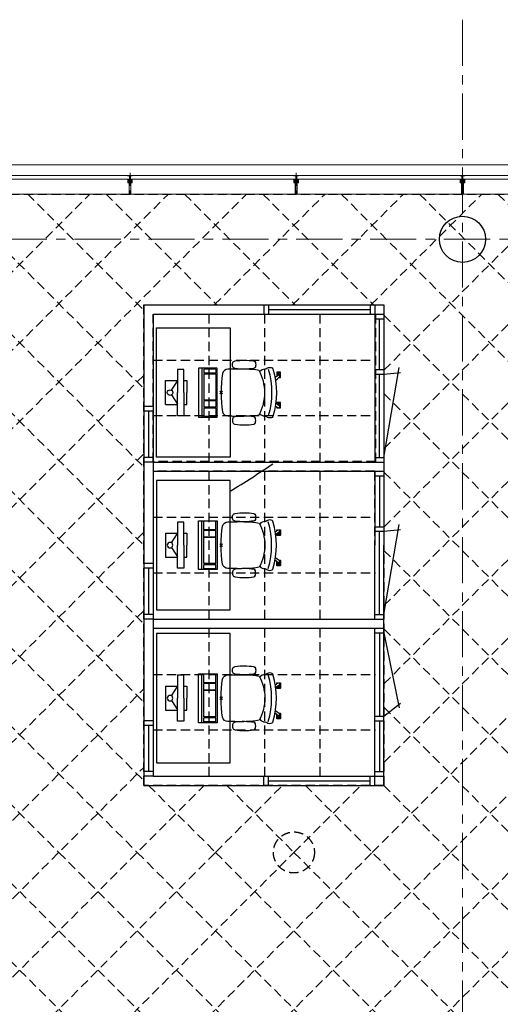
# Model space of a CAD drawing. Header units: millimetres. Extents: x 164327 to 368283, y 131426 to 274001.
# Tile 37 of 160: x 241132 to 246337, y 262014 to 272670. Entities that reach past the tile are written whole.
import ezdxf

# ---------------------------------------------------------------- set-up
doc = ezdxf.new("R2010")
doc.units = ezdxf.units.MM
doc.header["$LTSCALE"] = 400
doc.header["$PDMODE"] = 3
doc.header["$PDSIZE"] = 15
for name, pattern in [('CENTER', [2, 1.25, -0.25, 0.25, -0.25]), ('HIDDEN', [0.375, 0.25, -0.125]), ('STYLE_15', [0.240945, 0.11811, -0.059055, 0.004724, -0.059055]), ('STYLE_16', [0.177165, 0.11811, -0.059055])]:
    doc.linetypes.add(name, pattern=pattern)
for name, color, linetype in [('-gd', 2, 'Continuous'), ('inlay', 6, 'Continuous'), ('inr', 4, 'Continuous'), ('plafond', 255, 'HIDDEN'), ('plat', 5, 'Continuous'), ('sona-s008_ip0', 7, 'Continuous'), ('stramien', 1, 'CENTER'), ('symbol', 1, 'Continuous')]:
    doc.layers.add(name, color=color, linetype=linetype)
for name, color, linetype, lineweight in [('Buitenkozijnen', 140, 'Continuous', 15), ('mat-beton (ihwg)', 5, 'Continuous', 25), ('None', 7, 'Continuous', 9)]:
    doc.layers.add(name, color=color, linetype=linetype, lineweight=lineweight)

# ---------------------------------------------------------------- blocks, each defined once
blk = doc.blocks.new('Kolom O 500')
at = {"layer": 'mat-beton (ihwg)', "lineweight": 25}
blk.add_circle((0, 0), 250, dxfattribs=at)
blk = doc.blocks.new('*U131')
at = {"layer": 'None', "color": 8, "lineweight": 5, "flags": 128}
for points in [[(-5, -154), (-5, -154, 0.414214), (-5, -155), (-5, -173), (-5, -173, 0.414214), (-5, -173), (-4, -173), (-4, -173, 0.414214), (-3, -173), (-3, -173, 0.414214), (-4, -172), (-4, -172), (-4, -169), (-4, -169, -0.414214), (-4, -168), (-3, -168), (-3, -168, 0.221695), (-2, -168), (-1, -167), (-1, -167, -0.466308), (1, -167), (2, -168), (2, -168, 0.221695), (3, -168), (4, -168), (4, -168, -0.414214), (5, -169), (5, -172), (4, -172), (4, -172, 0.414214), (4, -173), (4, -173, 0.414214), (4, -173), (5, -173), (5, -173, 0.414214), (6, -173), (6, -155), (6, -155, 0.414214), (5, -154), (5, -154), (5, -155), (5, -155, -0.414214), (4, -155), (4, -155), (4, -155, -0.414214), (3, -155), (3, -151), (3, -151, -0.414214), (4, -150), (4, -150), (4, -150, -0.414214), (5, -150), (5, -151), (5, -151), (5, -151, 0.414214), (6, -150), (6, -138), (6, -138, 0.351868), (5, -137), (5, -137, 0.351868), (5, -137), (4, -139), (4, -139, 0.314902), (4, -139), (4, -140), (4, -140, -0.198912), (5, -140), (5, -140), (5, -140, -0.198912), (4, -140), (4, -141), (4, -141, 0.414214), (4, -141), (4, -141), (4, -141, -0.198912), (5, -141), (5, -142), (5, -142, -0.198912), (4, -142), (4, -142), (4, -142, 0.414214), (4, -142), (4, -143), (4, -143, -0.198912), (5, -143), (5, -143), (5, -143, -0.087489), (5, -143), (4, -144), (4, -149), (4, -149, -0.414214), (4, -149), (-4, -149), (-4, -149, -0.414214), (-4, -149), (-4, -144), (-4, -143), (-4, -143, -0.087489), (-4, -143), (-4, -143), (-4, -143, -0.198912), (-4, -143), (-4, -142), (-4, -142, 0.414214), (-4, -142), (-4, -142), (-4, -142, -0.198912), (-4, -142), (-4, -141), (-4, -141, -0.198912), (-4, -141), (-4, -141), (-4, -141, 0.414214), (-4, -141), (-4, -140), (-4, -140, -0.198912), (-4, -140), (-4, -140), (-4, -140, -0.198912), (-4, -140), (-4, -139), (-4, -139, 0.314902), (-4, -139), (-5, -137), (-5, -137, 0.351868), (-5, -137), (-5, -137, 0.351868), (-5, -138), (-5, -150), (-5, -150, 0.414214), (-5, -151), (-5, -151), (-5, -150), (-5, -150, -0.414214), (-4, -150), (-4, -150), (-4, -150, -0.414214), (-3, -151), (-3, -155), (-3, -155, -0.414214), (-4, -155), (-4, -155), (-4, -155, -0.414214), (-5, -155), (-5, -154)], [(-4, -162, -0.414214), (-4, -161), (-3, -161), (-3, -161, 0.414214), (-2, -161), (-2, -160), (-2, -160, 0.414214), (-3, -160), (-4, -160), (-4, -160, -0.414214), (-4, -160), (-4, -157), (-4, -157, -0.414214), (-4, -156), (4, -156), (4, -156, -0.414214), (5, -157), (5, -160), (5, -160, -0.414214), (4, -160), (3, -160), (3, -160, 0.414214), (3, -160), (3, -161), (3, -161, 0.414214), (3, -161), (4, -161), (4, -161, -0.414214), (5, -162), (5, -167), (5, -167, -0.414214), (4, -167), (3, -167), (3, -167, -0.221695), (3, -167), (2, -166), (2, -166, 0.466308), (-2, -166), (-3, -167), (-3, -167, -0.221695), (-3, -167), (-4, -167), (-4, -167, -0.414214), (-4, -167), (-4, -162)], [(-2, -150, 0.414214), (-2, -150), (-2, -155), (-2, -155, 0.414214), (-2, -155), (2, -155), (2, -155, 0.414214), (2, -155), (2, -150), (2, -150, 0.414214), (2, -150), (-2, -150)]]:
    blk.add_lwpolyline(points, format="xyb", close=True, dxfattribs=at)
blk = doc.blocks.new('*U132')
at = {"layer": 'None', "color": 8, "lineweight": 5, "flags": 128}
for points in [[(-13, -183), (-13, -182), (-14, -181), (-14, -181, 0.36397), (-15, -181), (-15, -181), (-15, -182), (-15, -182, -0.36397), (-16, -182), (-16, -182), (-16, -181), (-16, -181, 0.36397), (-17, -181), (-17, -181), (-17, -182), (-17, -182, -0.36397), (-18, -182), (-18, -182), (-18, -181), (-18, -181, 0.36397), (-18, -181), (-18, -181), (-19, -182), (-19, -182, -0.36397), (-19, -182), (-19, -182), (-20, -181), (-20, -181, 0.36397), (-20, -181), (-20, -181), (-21, -182), (-21, -182, -0.36397), (-21, -182), (-21, -182), (-22, -181), (-22, -181, 0.36397), (-22, -181), (-22, -181), (-22, -181), (-23, -181), (-23, -181), (-23, -181, 0.36397), (-24, -181), (-24, -181), (-24, -181), (-24, -181), (-24, -181, -0.267949), (-25, -181), (-25, -181), (-25, -181), (-25, -181, 0.339454), (-25, -181), (-25, -181, 0.339454), (-25, -181), (-25, -181), (-25, -184), (-25, -184, 0.414214), (-25, -185), (-25, -185), (-24, -185), (-24, -185, 0.414214), (-24, -184), (-24, -184), (-24, -183), (-24, -183, 0.236068), (-24, -182), (-24, -182), (-24, -182, -0.548276), (-24, -182), (-24, -182, -0.548276), (-24, -182), (-24, -182), (-24, -182, 0.250388), (-24, -182), (-24, -182), (-23, -182), (-23, -182, -0.414214), (-22, -183), (-22, -183), (-22, -183), (-22, -183, 0.414214), (-22, -184), (-22, -184), (-22, -184), (-22, -184, 0.131652), (-22, -184), (-22, -184), (-20, -183), (-13, -183)], [(-6, -181), (-6, -181, -0.388879), (-9, -183), (-9, -183), (-20, -183), (-22, -184), (-23, -184), (-23, -183), (-24, -183), (-24, -185), (24, -185), (24, -183), (23, -183), (23, -184), (22, -184), (20, -183), (9, -183), (9, -183, -0.388879), (6, -181), (6, -181), (5, -173), (3, -173), (3, -171), (-2, -171), (-2, -173), (-5, -173), (-6, -181)], [(14, -183), (14, -182), (15, -181), (15, -181, -0.36397), (15, -181), (15, -181), (15, -182), (15, -182, 0.36397), (16, -182), (16, -182), (16, -181), (16, -181, -0.36397), (17, -181), (17, -181), (17, -182), (17, -182, 0.36397), (18, -182), (18, -182), (18, -181), (18, -181, -0.36397), (19, -181), (19, -181), (19, -182), (19, -182, 0.36397), (19, -182), (19, -182), (20, -181), (20, -181, -0.36397), (20, -181), (20, -181), (21, -182), (21, -182, 0.36397), (21, -182), (21, -182), (22, -181), (22, -181, -0.36397), (22, -181), (22, -181), (22, -181), (23, -181), (24, -181), (24, -181, -0.36397), (24, -181), (24, -181), (24, -181), (25, -181), (25, -181, 0.267949), (25, -181), (25, -181), (25, -181), (25, -181, -0.339454), (25, -181), (25, -181, -0.339454), (26, -181), (26, -181), (26, -184), (26, -184, -0.414214), (25, -185), (25, -185), (24, -185), (24, -185, -0.414214), (24, -184), (24, -184), (24, -183), (24, -183, -0.236068), (24, -182), (24, -182), (24, -182, 0.548276), (24, -182), (24, -182, 0.548276), (24, -182), (24, -182), (24, -182, -0.250388), (24, -182), (24, -182), (23, -182), (23, -182, 0.414214), (23, -183), (23, -183), (23, -183), (23, -183, -0.414214), (22, -184), (22, -184), (22, -184), (22, -184, -0.131652), (22, -184), (22, -184), (21, -183), (14, -183)]]:
    blk.add_lwpolyline(points, format="xyb", close=True, dxfattribs=at)
blk = doc.blocks.new('verticale stijl 150x50 UV')
at = {"layer": 'None', "color": 8, "linetype": 'STYLE_15', "lineweight": 5}
blk.add_line((0, -216), (0, 35), dxfattribs=at)
at = {"layer": 'None', "color": 8, "lineweight": 5}
for p, q in [((-26, -143), (-26, -143)), ((-26, -144), (-26, -144)), ((-25, -133), (-25, -133)), ((-25, -134), (-25, -134)), ((-25, -135), (-25, -135)), ((-25, -136), (-25, -136)), ((-25, -137), (-25, -137)), ((-25, -137), (-25, -137)), ((-25, -138), (-25, -138)), ((-25, -139), (-25, -139)), ((-25, -140), (-25, -140)), ((-25, -141), (-25, -141)), ((-25, -142), (-25, -142)), ((-25, -142), (-25, -142)), ((-25, -143), (-25, -143)), ((-25, -145), (-25, -145)), ((-24, -133), (-24, -133)), ((-24, -134), (-24, -134)), ((-24, -135), (-24, -135)), ((-24, -135), (-24, -135)), ((-24, -136), (-24, -136)), ((-24, -137), (-24, -137)), ((-24, -138), (-24, -138)), ((-24, -139), (-24, -139)), ((-24, -139), (-24, -139)), ((-24, -140), (-24, -140)), ((-24, -141), (-24, -141)), ((-24, -142), (-24, -142)), ((-24, -143), (-24, -143)), ((-24, -144), (-24, -144)), ((-23, -133), (-23, -133)), ((-23, -134), (-23, -134)), ((-23, -135), (-23, -135)), ((-23, -136), (-23, -136)), ((-23, -137), (-23, -137)), ((-23, -137), (-23, -137)), ((-23, -138), (-23, -138)), ((-23, -139), (-23, -139)), ((-23, -140), (-23, -140)), ((-23, -141), (-23, -141)), ((-23, -142), (-23, -142)), ((-23, -145), (-23, -145)), ((-22, -127), (-22, -127)), ((-22, -128), (-22, -128)), ((-22, -129), (-22, -129)), ((-22, -129), (-22, -129)), ((-22, -130), (-22, -130)), ((-22, -131), (-22, -131)), ((-22, -132), (-22, -132)), ((-22, -133), (-22, -133)), ((-22, -133), (-22, -133)), ((-22, -133), (-22, -133)), ((-22, -134), (-22, -134)), ((-22, -134), (-22, -134)), ((-22, -135), (-22, -135)), ((-22, -135), (-22, -135)), ((-22, -140), (-22, -140)), ((-22, -140), (-22, -140)), ((-22, -141), (-22, -141)), ((-22, -141), (-22, -141)), ((-22, -142), (-22, -142)), ((-22, -144), (-22, -144)), ((-22, -145), (-22, -145)), ((-21, -126), (-21, -126)), ((-21, -129), (-21, -129)), ((-21, -130), (-21, -130)), ((-21, -131), (-21, -131)), ((-21, -131), (-21, -131)), ((-21, -132), (-21, -132)), ((-21, -133), (-21, -133)), ((-21, -134), (-21, -134)), ((-21, -135), (-21, -135)), ((-21, -135), (-21, -135)), ((-21, -136), (-21, -136)), ((-21, -137), (-21, -137)), ((-21, -138), (-21, -138)), ((-21, -139), (-21, -139)), ((-21, -139), (-21, -139)), ((-21, -140), (-21, -140)), ((-21, -141), (-21, -141)), ((-21, -144), (-21, -144)), ((-20, -126), (-20, -126)), ((-20, -130), (-20, -130)), ((-20, -131), (-20, -131)), ((-20, -132), (-20, -132)), ((-20, -133), (-20, -133)), ((-20, -133), (-20, -133)), ((-20, -134), (-20, -134)), ((-20, -135), (-20, -135)), ((-20, -136), (-20, -136)), ((-20, -137), (-20, -137)), ((-20, -137), (-20, -137)), ((-20, -138), (-20, -138)), ((-20, -139), (-20, -139)), ((-20, -140), (-20, -140)), ((-20, -141), (-20, -141)), ((-20, -142), (-20, -142)), ((-20, -142), (-20, -142)), ((-20, -143), (-20, -143)), ((-20, -144), (-20, -144)), ((-19, -126), (-19, -126)), ((-19, -127), (-19, -127)), ((-19, -129), (-19, -129)), ((-19, -130), (-19, -130)), ((-19, -131), (-19, -131)), ((-19, -131), (-19, -131)), ((-19, -132), (-19, -132)), ((-19, -133), (-19, -133)), ((-19, -134), (-19, -134)), ((-19, -135), (-19, -135)), ((-19, -140), (-19, -140)), ((-19, -141), (-19, -141)), ((-19, -142), (-19, -142)), ((-18, -128), (-18, -128)), ((-18, -129), (-18, -129)), ((-18, -129), (-18, -129)), ((-18, -133), (-18, -133)), ((-18, -134), (-18, -134)), ((-18, -135), (-18, -135)), ((-18, -140), (-18, -140)), ((-18, -141), (-18, -141)), ((-18, -142), (-18, -142)), ((-18, -142), (-18, -142)), ((-17, -133), (-17, -133)), ((-17, -133), (-17, -133)), ((-17, -134), (-17, -134)), ((-17, -134), (-17, -134)), ((-17, -135), (-17, -135)), ((-17, -135), (-17, -135)), ((-17, -135), (-17, -135)), ((-17, -136), (-17, -136)), ((-17, -136), (-17, -136)), ((-17, -137), (-17, -137)), ((-17, -137), (-17, -137)), ((-17, -137), (-17, -137)), ((-17, -138), (-17, -138)), ((-17, -138), (-17, -138)), ((-17, -139), (-17, -139)), ((-17, -139), (-17, -139)), ((-17, -139), (-17, -139)), ((-17, -140), (-17, -140)), ((-17, -140), (-17, -140)), ((-17, -141), (-17, -141)), ((-17, -141), (-17, -141)), ((-17, -142), (-17, -142)), ((-17, -142), (-17, -142)), ((-17, -142), (-17, -142)), ((-17, -143), (-17, -143)), ((-17, -143), (-17, -143)), ((-16, -141), (-16, -141)), ((-16, -142), (-16, -142)), ((-16, -143), (-16, -143)), ((-16, -144), (-16, -144)), ((-15, -142), (-15, -142)), ((-15, -143), (-15, -143)), ((-15, -144), (-15, -144)), ((-15, -145), (-15, -145)), ((-14, -142), (-14, -142)), ((-14, -143), (-14, -143)), ((-14, -144), (-14, -144)), ((-14, -144), (-14, -144)), ((-13, -143), (-13, -143)), ((-13, -144), (-13, -144))]:
    blk.add_line(p, q, dxfattribs=at)
at = {"layer": 'None', "color": 8, "linetype": 'STYLE_16', "lineweight": 5}
for p, q in [((-2, -155), (0, -154)), ((-2, -157), (-2, -155)), ((-1, -157), (-1, -155)), ((-1, -157), (-1, -155)), ((2, -155), (0, -154)), ((1, -157), (1, -155)), ((2, -157), (2, -155)), ((2, -157), (2, -155))]:
    blk.add_line(p, q, dxfattribs=at)
at = {"layer": 'None', "color": 8, "linetype": 'Continuous', "lineweight": 5, "flags": 128}
for points in [[(-10, 15), (10, 15), (10, -105), (25, -105), (25, -117), (-25, -117), (-25, -105), (-10, -105)], [(-8, 13), (-8, -105), (8, -105), (8, 13)], [(8, -107), (-8, -107), (-23, -107), (-23, -115), (23, -115), (23, -107)]]:
    blk.add_lwpolyline(points, close=True, dxfattribs=at)
at = {"layer": 'None', "color": 8, "lineweight": 5, "flags": 128}
for points in [[(-15, -145), (-15, -145, 0.390793), (-13, -144), (-13, -144, 0.390793), (-14, -142), (-14, -142, -0.352623), (-16, -140), (-16, -133), (-16, -133, 0.414214), (-16, -133), (-18, -133), (-18, -133), (-18, -133, -0.520293), (-18, -133), (-18, -130), (-18, -130), (-18, -128), (-18, -128, -0.577863), (-18, -128), (-18, -128), (-18, -128, 0.366605), (-18, -127), (-18, -127, 0.366605), (-18, -127), (-18, -127, -0.130834), (-19, -126), (-19, -126, 0.439074), (-21, -126), (-21, -126, -0.133252), (-22, -127), (-22, -127, 0.366605), (-22, -127), (-22, -127, 0.366605), (-22, -128), (-22, -128), (-22, -128, -0.577455), (-22, -128), (-22, -130), (-22, -130), (-22, -133), (-22, -133, -0.52048), (-22, -133), (-22, -133), (-25, -133), (-25, -133, 0.414214), (-25, -133), (-25, -141), (-25, -141, -0.255976), (-26, -143), (-26, -143, 0.749676), (-25, -145), (-21, -145), (-21, -145, 0.414214), (-19, -143), (-19, -143, -0.402808), (-19, -142), (-19, -142, -0.402808), (-18, -143), (-18, -143, 0.233259), (-18, -143), (-15, -144), (-15, -144, -0.419014), (-15, -144), (-15, -144, -0.419014), (-15, -144), (-16, -144), (-16, -144, 0.414214), (-16, -144), (-16, -144, 0.414214), (-16, -145)], [(-23, -142), (-23, -142, 0.418874), (-24, -142), (-24, -142, -0.396568), (-25, -143), (-25, -143, 0.437017), (-26, -144), (-26, -144, 0.437017), (-25, -144), (-22, -144), (-22, -144, 0.263556), (-20, -143), (-20, -143, 0.552342), (-21, -142)], [(25, -133), (25, -117), (23, -117), (-23, -117), (-25, -117), (-25, -133), (-22, -133), (-22, -128), (-23, -128), (-23, -127), (-22, -127), (-22, -125), (-22, -124), (-22, -120), (-22, -120, -0.414214), (-20, -119), (-20, -119), (-20, -119, -0.414214), (-18, -120), (-18, -124), (-18, -125), (-18, -127), (-18, -127), (-18, -128), (-18, -128), (-18, -133), (-16, -133), (-16, -120), (-16, -120, -0.414214), (-15, -119), (-15, -119), (-7, -119), (-7, -119, -0.414214), (-5, -120), (-5, -137), (-4, -137), (-4, -140), (-4, -140), (-4, -140), (-4, -141), (-4, -141), (-4, -142), (-4, -142), (-4, -143), (-4, -144), (-4, -149), (-2, -149), (-2, -138), (-2, -138, -0.414214), (0, -136), (0, -136), (0, -136, -0.414214), (2, -138), (2, -149), (4, -149), (4, -144), (4, -143), (4, -142), (4, -142), (4, -141), (4, -141), (4, -140), (4, -140), (4, -140), (4, -137), (5, -137), (5, -120), (5, -120, -0.414214), (7, -119), (7, -119), (15, -119), (15, -119, -0.414214), (16, -120), (16, -133), (18, -133), (18, -128), (18, -128), (18, -127), (18, -127), (18, -125), (18, -124), (18, -120), (18, -120, -0.414214), (20, -119), (20, -119), (20, -119, -0.414214), (22, -120), (22, -124), (22, -125), (22, -127), (23, -127), (23, -128), (22, -128), (22, -133)], [(-23, -136), (-23, -136, -0.414214), (-22, -135), (-22, -135, -0.414214), (-21, -136), (-21, -139), (-21, -139, -0.414214), (-22, -140), (-22, -140, -0.414214), (-23, -139)], [(-21, -128, -0.29188), (-21, -127), (-20, -127), (-20, -127, -0.344328), (-20, -127), (-19, -127), (-19, -127, -0.29188), (-19, -128), (-19, -130), (-19, -130, -0.348796), (-20, -130), (-20, -130, -0.348796), (-21, -130), (-21, -128)], [(-19, -140, -0.414214), (-20, -139), (-20, -136), (-20, -136, -0.414214), (-19, -135), (-19, -135, -0.414214), (-18, -136), (-18, -139), (-18, -139, -0.414214), (-19, -140)], [(0, -157), (0, -157, -0.163834), (-4, -156), (-4, -156), (-4, -156, -0.234469), (-5, -155), (-5, -155), (-5, -154), (5, -154), (5, -155), (5, -155, -0.234469), (4, -156), (4, -156), (4, -156, -0.163834), (0, -157), (0, -157)], [(15, -145), (15, -145, -0.390793), (13, -144), (13, -144, -0.390793), (14, -142), (14, -142, 0.352623), (16, -140), (16, -133), (16, -133, -0.414214), (16, -133), (18, -133), (18, -133), (18, -133, 0.520293), (18, -133), (18, -130), (18, -130), (18, -128), (18, -128, 0.577863), (18, -128), (18, -128), (18, -128, -0.366605), (18, -127), (18, -127, -0.366605), (18, -127), (18, -127, 0.130834), (19, -126), (19, -126, -0.439074), (21, -126), (21, -126, 0.133252), (22, -127), (22, -127, -0.366605), (22, -127), (22, -127, -0.366605), (22, -128), (22, -128), (22, -128, 0.577455), (22, -128), (22, -130), (22, -130), (22, -133), (22, -133, 0.52048), (22, -133), (22, -133), (25, -133), (25, -133, -0.414214), (25, -133), (25, -141), (25, -141, 0.255976), (26, -143), (26, -143, -0.749676), (25, -145), (21, -145), (21, -145, -0.414214), (19, -143), (19, -143, 0.402808), (19, -142), (19, -142, 0.402808), (18, -143), (18, -143, -0.233259), (18, -143), (15, -144), (15, -144, 0.419014), (15, -144), (15, -144, 0.419014), (15, -144), (16, -144), (16, -144, -0.414214), (16, -144), (16, -144, -0.414214), (16, -145)], [(19, -140, 0.414214), (20, -139), (20, -136), (20, -136, 0.414214), (19, -135), (19, -135, 0.414214), (18, -136), (18, -139), (18, -139, 0.414214), (19, -140)], [(21, -128, 0.29188), (21, -127), (20, -127), (20, -127, 0.344328), (20, -127), (19, -127), (19, -127, 0.29188), (19, -128), (19, -130), (19, -130, 0.348796), (20, -130), (20, -130, 0.348796), (21, -130), (21, -128)], [(23, -142), (23, -142, -0.418874), (24, -142), (24, -142, 0.396568), (25, -143), (25, -143, -0.437017), (26, -144), (26, -144, -0.437017), (25, -144), (22, -144), (22, -144, -0.263556), (20, -143), (20, -143, -0.552342), (21, -142)], [(23, -136), (23, -136, 0.414214), (22, -135), (22, -135, 0.414214), (21, -136), (21, -139), (21, -139, 0.414214), (22, -140), (22, -140, 0.414214), (23, -139)]]:
    blk.add_lwpolyline(points, format="xyb", close=True, dxfattribs=at)
blk.add_lwpolyline([(4, -119), (4, -134), (-4, -134), (-4, -119)], close=True, dxfattribs=at)
at = {"layer": 'None', "color": 8, "linetype": 'STYLE_16', "lineweight": 5}
for centre, radius, start, end in [((-2, -158), 3.38, 79.3357, 100.6643), ((0, -163), 8.16, 82.9585, 97.0415), ((0, -160), 3.5, 73.4149, 106.5851), ((2, -158), 3.38, 79.3357, 100.6643)]:
    blk.add_arc(centre, radius, start, end, dxfattribs=at)
at = {"layer": 'None', "color": 7}
for name in ['*U132', '*U131']:
    blk.add_blockref(name, (0, 0), dxfattribs=at)
blk = doc.blocks.new('Vliesgevelelement 4 150x50 1_200')
at = {"layer": 'Buitenkozijnen', "color": 7, "xscale": -1, "rotation": 270.0000000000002}
blk.add_blockref('verticale stijl 150x50 UV', (-5, 0), dxfattribs=at)
blk = doc.blocks.new('SONA-S008_B2')
at = {"layer": '-gd'}
blk.add_open_spline([(-253, -510), (-88, -560), (88, -560), (253, -510)], degree=3, dxfattribs=at)
for points in [[(-207, -16), (-79, 5), (80, 5), (207, -16)], [(-253, -272), (-257, -207), (-252, -139), (-253, -74)], [(-253, -74), (-253, -52), (-233, -20), (-207, -16)], [(207, -16), (233, -20), (253, -52), (253, -74)], [(253, -74), (252, -139), (257, -207), (253, -272)], [(-343, -154), (-353, -221), (-352, -288), (-343, -355)], [(-325, -126), (-337, -132), (-340, -141), (-343, -154)], [(-278, -126), (-288, -121), (-315, -121), (-325, -126)], [(-261, -154), (-263, -141), (-266, -132), (-278, -126)], [(-261, -355), (-252, -288), (-250, -221), (-261, -154)], [(261, -355), (252, -288), (250, -221), (261, -154)], [(261, -154), (263, -141), (266, -132), (278, -126)], [(278, -126), (288, -121), (315, -121), (325, -126)], [(325, -126), (337, -132), (340, -141), (343, -154)], [(343, -154), (353, -221), (352, -288), (343, -355)], [(-255, -304), (-254, -304), (-253, -305), (-252, -305)], [(-239, -412), (-253, -366), (-250, -319), (-253, -272)], [(253, -272), (250, -319), (253, -366), (239, -412)], [(252, -298), (253, -297), (254, -297), (255, -297)], [(-343, -355), (-341, -363), (-334, -370), (-326, -372)], [(-326, -372), (-310, -376), (-293, -376), (-277, -372)], [(-277, -372), (-270, -370), (-262, -363), (-261, -355)], [(-251, -332), (-253, -332), (-255, -331), (-258, -330)], [(-227, -418), (-247, -437), (-256, -455), (-256, -474)], [(239, -412), (95, -494), (-95, -494), (-239, -412)], [(256, -474), (256, -455), (247, -437), (227, -418)], [(257, -323), (255, -324), (253, -324), (251, -325)], [(277, -372), (270, -370), (262, -363), (261, -355)], [(326, -372), (310, -376), (293, -376), (277, -372)], [(343, -355), (341, -363), (334, -370), (326, -372)], [(-272, -515), (-274, -534), (-274, -556), (-259, -560)], [(-256, -474), (-255, -489), (-270, -500), (-272, -515)], [(272, -515), (270, -500), (255, -489), (256, -474)], [(259, -560), (274, -556), (274, -534), (272, -515)], [(-259, -560), (-77, -614), (79, -614), (259, -560)], [(-222, -607), (-222, -605), (-221, -603), (-219, -603)], [(-222, -615), (-222, -615), (-222, -607), (-222, -607)], [(-219, -615), (-219, -615), (-222, -615), (-222, -615)], [(-222, -630), (-222, -630), (-222, -618), (-222, -618)], [(-222, -618), (-222, -618), (-199, -618), (-199, -618)], [(-199, -630), (-199, -630), (-222, -630), (-222, -630)], [(-222, -641), (-222, -641), (-222, -633), (-222, -633)], [(-222, -633), (-222, -633), (-219, -633), (-219, -633)], [(-219, -603), (-219, -603), (-192, -603), (-177, -603)], [(-199, -615), (-199, -615), (-219, -615), (-219, -615)], [(-219, -633), (-219, -633), (-199, -633), (-199, -633)], [(-199, -618), (-199, -618), (-199, -615), (-199, -615)], [(-199, -615), (-199, -615), (-187, -615), (-187, -615)], [(-199, -618), (-199, -618), (-189, -618), (-187, -618)], [(-199, -633), (-199, -633), (-199, -630), (-199, -630)], [(-199, -630), (-199, -630), (-187, -630), (-187, -630)], [(-199, -633), (-199, -633), (-187, -633), (-187, -633)], [(-183, -633), (-188, -629), (-190, -621), (-186, -615)], [(-185, -615), (-186, -615), (-187, -615), (-187, -615)], [(-187, -615), (-187, -615), (-187, -616), (-187, -617)], [(-186, -630), (-186, -630), (-187, -630), (-187, -630)], [(-187, -630), (-187, -630), (-187, -633), (-187, -633)], [(-187, -633), (-187, -633), (-185, -633), (-183, -633)], [(-186, -615), (-186, -615), (-176, -603), (-163, -584)], [(-165, -630), (-169, -636), (-177, -638), (-183, -633)], [(-183, -633), (-183, -633), (-183, -633), (-183, -633)], [(-167, -633), (-167, -633), (-166, -633), (-166, -633)], [(-166, -633), (-166, -633), (-163, -633), (-163, -633)], [(-135, -589), (-152, -614), (-165, -630), (-165, -630)], [(-163, -630), (-163, -630), (-163, -630), (-164, -630)], [(-163, -628), (-163, -629), (-163, -630), (-163, -630)], [(-163, -633), (-163, -633), (-163, -641), (-163, -641)], [(106, -607), (106, -605), (108, -603), (110, -603)], [(106, -615), (106, -615), (106, -607), (106, -607)], [(110, -615), (110, -615), (106, -615), (106, -615)], [(106, -630), (106, -630), (106, -618), (106, -618)], [(106, -618), (106, -618), (130, -618), (130, -618)], [(130, -630), (130, -630), (106, -630), (106, -630)], [(106, -641), (106, -641), (106, -633), (106, -633)], [(106, -633), (106, -633), (110, -633), (110, -633)], [(110, -603), (110, -603), (116, -603), (123, -603)], [(130, -615), (130, -615), (110, -615), (110, -615)], [(110, -633), (110, -633), (130, -633), (130, -633)], [(143, -630), (143, -630), (132, -615), (115, -592)], [(130, -618), (130, -618), (130, -615), (130, -615)], [(130, -615), (130, -615), (131, -615), (132, -615)], [(130, -618), (130, -618), (132, -618), (134, -618)], [(130, -633), (130, -633), (130, -630), (130, -630)], [(130, -630), (130, -630), (142, -630), (142, -630)], [(130, -633), (130, -633), (142, -633), (142, -633)], [(143, -630), (142, -630), (142, -630), (142, -630)], [(142, -630), (142, -630), (142, -633), (142, -633)], [(142, -633), (142, -633), (143, -633), (145, -633)], [(161, -633), (155, -637), (147, -636), (143, -630)], [(144, -587), (156, -604), (164, -615), (164, -615)], [(155, -603), (159, -603), (162, -603), (162, -603)], [(164, -615), (168, -621), (167, -629), (161, -633)], [(161, -633), (161, -633), (161, -633), (161, -633)], [(162, -603), (164, -603), (166, -605), (166, -607)], [(162, -633), (162, -633), (162, -633), (162, -633)], [(162, -633), (162, -633), (166, -633), (166, -633)], [(166, -615), (166, -615), (165, -615), (164, -615)], [(166, -630), (166, -630), (165, -630), (164, -630)], [(165, -618), (166, -618), (166, -618), (166, -618)], [(166, -607), (166, -607), (166, -615), (166, -615)], [(166, -618), (166, -618), (166, -619), (166, -620)], [(166, -626), (166, -628), (166, -630), (166, -630)], [(166, -633), (166, -633), (166, -641), (166, -641)], [(-219, -645), (-221, -645), (-222, -643), (-222, -641)], [(-167, -645), (-167, -645), (-219, -645), (-219, -645)], [(-163, -641), (-163, -643), (-165, -645), (-167, -645)], [(110, -645), (108, -645), (106, -643), (106, -641)], [(162, -644), (162, -644), (110, -645), (110, -645)], [(166, -641), (166, -643), (164, -644), (162, -644)]]:
    blk.add_open_spline(points, degree=3)
at = {"layer": 'sona-s008_ip0'}
blk.add_point((0, 0), dxfattribs=at)
blk = doc.blocks.new('SYMB-CMP4_B2')
for p, q in [((-130, 558), (130, 558)), ((-130, 558), (-130, 428)), ((130, 558), (130, 428)), ((-250, 358), (-250, 428)), ((-250, 428), (0, 428)), ((-25, 492), (-125, 428)), ((250, 428), (0, 428)), ((25, 492), (125, 428)), ((250, 358), (250, 428)), ((0, 358), (-250, 358)), ((-130, 358), (-130, 328)), ((-130, 328), (0, 328)), ((0, 358), (250, 358)), ((130, 328), (0, 328)), ((130, 358), (130, 328)), ((265, 200), (-265, 200)), ((-265, 200), (-265, 0)), ((265, 163), (-265, 163)), ((-167, 142), (-260, 142)), ((-260, 13), (-260, 142)), ((-167, 13), (-167, 142)), ((-88, 142), (-159, 142)), ((-159, 13), (-159, 142)), ((-88, 13), (-88, 142)), ((200, 142), (-82, 142)), ((-82, 13), (-82, 142)), ((200, 13), (200, 142)), ((255, 142), (212, 142)), ((212, 13), (212, 142)), ((255, 13), (255, 142)), ((265, 0), (265, 200)), ((-265, 0), (265, 0)), ((-167, 13), (-260, 13)), ((-88, 13), (-159, 13)), ((200, 13), (-82, 13)), ((255, 13), (212, 13))]:
    blk.add_line(p, q)
blk.add_circle((0, 508), 30)
blk = doc.blocks.new('plat E1')
at = {"layer": 'Buitenkozijnen', "color": 43, "linetype": 'Continuous', "lineweight": 9}
for p, q in [((0, 15897), (37825, 15897)), ((0, 15582), (37800, 15582))]:
    blk.add_line(p, q, dxfattribs=at)
at = {"layer": 'Buitenkozijnen', "color": 140, "linetype": 'Continuous', "lineweight": 15}
for p, q in [((37800, 15782), (35, 15782)), ((37800, 15742), (35, 15742)), ((37800, 15742), (135, 15742))]:
    blk.add_line(p, q, dxfattribs=at)
at = {"layer": 'inlay'}
blk.add_arc((13140, 22206), 11495, 301.1459, 303.8695, dxfattribs=at)
at = {"layer": 'inr'}
for points in [[(18286, 12733), (18286, 14133), (19086, 14133), (19086, 12733)], [(18286, 12482), (18286, 11082), (19086, 11082), (19086, 12482)], [(18286, 10826), (18286, 9426), (19086, 9426), (19086, 10826)]]:
    blk.add_lwpolyline(points, close=True, dxfattribs=at)
at = {"layer": 'plat'}
for p, q in [((18150, 14382), (20750, 14382)), ((18150, 14382), (18150, 9182)), ((18250, 14282), (20750, 14282)), ((18250, 14282), (18250, 9282)), ((19450, 14382), (19450, 14282)), ((19500, 14382), (19500, 14282)), ((19500, 14332), (20600, 14332)), ((20600, 14382), (20600, 14282)), ((20650, 14382), (20650, 12682)), ((20750, 14382), (20750, 11782)), ((20650, 14232), (20750, 14232)), ((20700, 13682), (20700, 14232)), ((20650, 13682), (20750, 13682)), ((20750, 12732), (20913, 13704)), ((20750, 13632), (20929, 13652)), ((20650, 13632), (20750, 13632)), ((20700, 12732), (20700, 13632)), ((18250, 13282), (18150, 13282)), ((18250, 13232), (18150, 13232)), ((18200, 13232), (18200, 12732)), ((18250, 12732), (18150, 12732)), ((18250, 12682), (18150, 12682)), ((18250, 12682), (20750, 12682)), ((20650, 12732), (20750, 12732)), ((18250, 12582), (20750, 12582)), ((20650, 12582), (20650, 11782)), ((20650, 12532), (20750, 12532)), ((20700, 12532), (20700, 11982)), ((20650, 11982), (20750, 11982)), ((20750, 11032), (20913, 12004)), ((20750, 11932), (20929, 11952)), ((20650, 11932), (20750, 11932)), ((20700, 11032), (20700, 11932)), ((20650, 10982), (20650, 11782)), ((20750, 9182), (20750, 11782)), ((18250, 11582), (18150, 11582)), ((18250, 11532), (18150, 11532)), ((18200, 11532), (18200, 11032)), ((18250, 11032), (18150, 11032)), ((18250, 10982), (18150, 10982)), ((18250, 10982), (20750, 10982)), ((20650, 11032), (20750, 11032)), ((18250, 10882), (20750, 10882)), ((20650, 9182), (20650, 10882)), ((20650, 10832), (20750, 10832)), ((20700, 10832), (20700, 9932)), ((20750, 10832), (20913, 10020)), ((20750, 9932), (20929, 10072)), ((20650, 9932), (20750, 9932)), ((18250, 9882), (18150, 9882)), ((18250, 9832), (18150, 9832)), ((18200, 9832), (18200, 9332)), ((20650, 9882), (20750, 9882)), ((20700, 9882), (20700, 9332)), ((18250, 9332), (18150, 9332)), ((18250, 9282), (18150, 9282)), ((18250, 9282), (20750, 9282)), ((19450, 9182), (19450, 9282)), ((19500, 9182), (19500, 9282)), ((20600, 9182), (20600, 9282)), ((20650, 9332), (20750, 9332)), ((18150, 9182), (20750, 9182)), ((19500, 9232), (20600, 9232))]:
    blk.add_line(p, q, dxfattribs=at)
at = {"layer": 'stramien', "lineweight": 0}
for p, q in [((21600, 17469), (21600, 183)), ((-1800, 15092), (37800, 15092))]:
    blk.add_line(p, q, dxfattribs=at)
at = {"layer": 'Buitenkozijnen', "color": 7, "xscale": -1, "rotation": 90}
for p in [(18000, 15592), (19800, 15592), (21600, 15592)]:
    blk.add_blockref('Vliesgevelelement 4 150x50 1_200', p, dxfattribs=at)
at = {"layer": 'Buitenkozijnen', "color": 7, "rotation": 90}
blk.add_blockref('Kolom O 500', (21600, 15092), dxfattribs=at)
at = {"layer": 'inr', "extrusion": (0, 0, -1), "zscale": -1, "rotation": 270}
blk.add_blockref('SONA-S008_B2', (-18986, 13433), dxfattribs=at)
at = {"layer": 'inr', "rotation": 90}
for p in [(18986, 11782), (18986, 10126)]:
    blk.add_blockref('SONA-S008_B2', p, dxfattribs=at)
at = {"layer": 'symbol', "rotation": 90}
blk.add_blockref('SYMB-CMP4_B2', (18942, 13433), dxfattribs=at)
at = {"layer": 'symbol', "xscale": -1, "rotation": 90}
for p in [(18942, 11782), (18942, 10126)]:
    blk.add_blockref('SYMB-CMP4_B2', p, dxfattribs=at)
blk = doc.blocks.new('pl40')
at = {"layer": 'plafond'}
for p, q in [((8816, -8750), (17566, 0)), ((9665, -8750), (18415, 0)), ((10513, -8750), (19263, 0)), ((12650, 0), (18150, -5500)), ((13499, 0), (18150, -4651)), ((14347, 0), (18150, -3803)), ((15196, 0), (18150, -2954)), ((16044, 0), (18150, -2106)), ((16893, 0), (18150, -1257)), ((17741, 0), (18941, -1200)), ((18590, 0), (19790, -1200)), ((18912, -1200), (20112, 0)), ((19438, 0), (20638, -1200)), ((19760, -1200), (20960, 0)), ((20287, 0), (29037, -8750)), ((20609, -1200), (21809, 0)), ((20624, -7125), (27749, 0)), ((20750, -6150), (26900, 0)), ((20750, -5301), (26051, 0)), ((20750, -4453), (25203, 0)), ((20750, -3604), (24354, 0)), ((20750, -2756), (23506, 0)), ((20750, -1907), (22657, 0)), ((21135, 0), (29885, -8750)), ((21472, -7125), (28597, 0)), ((21984, 0), (30734, -8750)), ((12650, -849), (18150, -6349)), ((18250, -1198), (20660, -1198)), ((18855, -1300), (18855, -2896)), ((19455, -1300), (19455, -2896)), ((20055, -1300), (20055, -2896)), ((20750, -1312), (26563, -7125)), ((12650, -1697), (18078, -7125)), ((18250, -1798), (20660, -1798)), ((12987, -7125), (18150, -1962)), ((20750, -2160), (25715, -7125)), ((18250, -2398), (20660, -2398)), ((12650, -2546), (17229, -7125)), ((13835, -7125), (18150, -2810)), ((18855, -3000), (18855, -4596)), ((19455, -3000), (19455, -4596)), ((20055, -3000), (20055, -4596)), ((20750, -3009), (24866, -7125)), ((18250, -3498), (20660, -3498)), ((14684, -7125), (18150, -3659)), ((20750, -3857), (24018, -7125)), ((18250, -4098), (20660, -4098)), ((15532, -7125), (18150, -4507)), ((18855, -4700), (18855, -6296)), ((19455, -4700), (19455, -6296)), ((20055, -4700), (20055, -6296)), ((20750, -4706), (26950, -10906)), ((18250, -5198), (20660, -5198)), ((12910, -10596), (18150, -5356)), ((20750, -5554), (26950, -11754)), ((18250, -5798), (20660, -5798)), ((12910, -11444), (18150, -6204)), ((12910, -12293), (18803, -6400)), ((18201, -6400), (18926, -7125)), ((18926, -7125), (19651, -6400)), ((19050, -6400), (19775, -7125)), ((19775, -7125), (20500, -6400)), ((19899, -6400), (26950, -13451)), ((20747, -6400), (26950, -12603)), ((12910, -13141), (18926, -7125)), ((13150, -13750), (19775, -7125)), ((15532, -7125), (18157, -9750)), ((16381, -7125), (19006, -9750)), ((17229, -7125), (19854, -9750)), ((17999, -9750), (20624, -7125)), ((18078, -7125), (20703, -9750)), ((18847, -9750), (21472, -7125)), ((18926, -7125), (21551, -9750)), ((19696, -9750), (22321, -7125)), ((19775, -7125), (26400, -13750)), ((20544, -9750), (23169, -7125))]:
    blk.add_line(p, q, dxfattribs=at)
blk.add_lwpolyline([(0, 0), (8950, 0), (8950, -4520), (12650, -4520), (12650, 0), (35970, 0), (35970, -8750), (26950, -8750), (26950, -13750), (21700, -13750), (21700, -9750), (17850, -9750), (17850, -13750), (8550, -13751), (8550, -8750), (3550, -8750), (3550, -12295), (5350, -12295), (5350, -13750), (0, -13750), (0, 0)], dxfattribs=at)
for points in [[(18150, -1200), (20750, -1200), (20750, -6400), (18150, -6400)], [(18250, -1300), (20660, -1300), (20660, -2896), (18250, -2896)], [(20650, -3000), (18250, -3000), (18250, -4600), (20650, -4600)], [(20650, -4700), (18250, -4700), (18250, -6300), (20650, -6300)]]:
    blk.add_lwpolyline(points, close=True, dxfattribs=at)
blk.add_circle((19775, -7125), 222, dxfattribs=at)

msp = doc.modelspace()

# ---------------------------------------------------------------- block references
at = {"layer": 'plafond'}
msp.add_blockref('plat E1', (224326.97992, 255201.08207), dxfattribs=at)
at = {"layer": 'plat'}
msp.add_blockref('pl40', (224326.97992, 270782.75849), dxfattribs=at)

doc.saveas('drawing.dxf')
